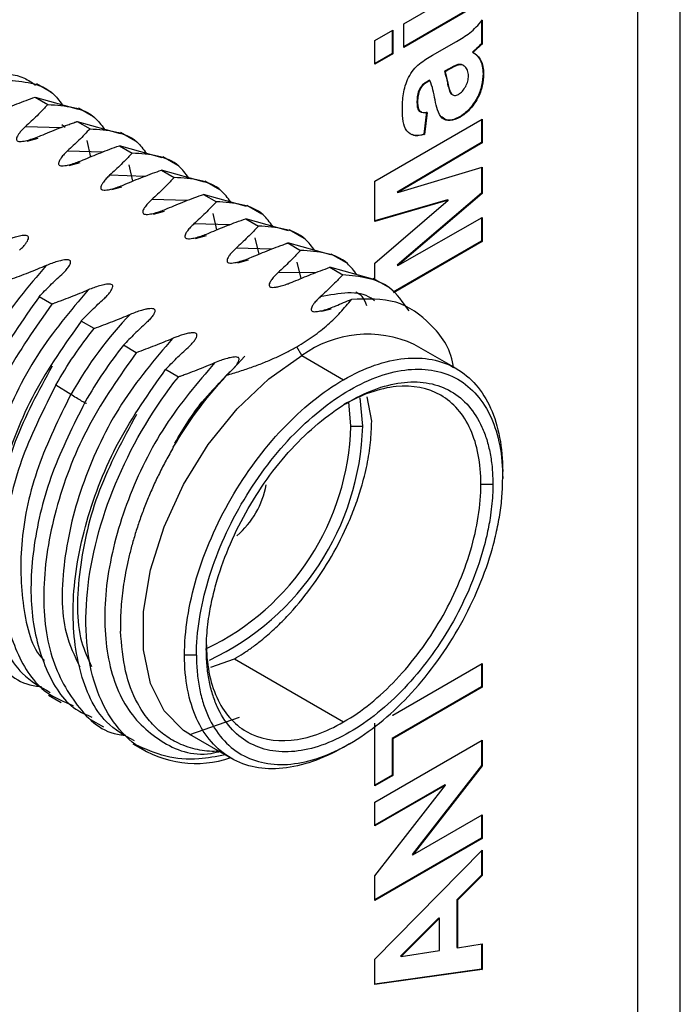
# Model space of a CAD drawing. Header units: millimetres. Extents: x 0 to 420, y 0 to 297.
# Tile 80 of 87: x 390.21 to 394.12, y 226.15 to 231.98. Entities that reach past the tile are written whole.
import ezdxf

# ---------------------------------------------------------------- set-up
doc = ezdxf.new("R2010")
doc.units = ezdxf.units.MM
doc.linetypes.add('SLD-Solido', pattern=[0])

msp = doc.modelspace()

# ---------------------------------------------------------------- linework, layer by layer
at = {"color": 7, "linetype": 'SLD-Solido', "lineweight": 25}
for p, q in [((394.1191, 203.4524), (394.1191, 244.9653)), ((393.8668, 203.5159), (393.8668, 243.8122)), ((392.4815, 231.958), (392.946, 232.2262)), ((392.9424, 232.0871), (392.4815, 231.821)), ((392.946, 232.085), (392.4815, 231.8169)), ((392.9424, 231.9809), (392.9424, 231.8398)), ((392.946, 231.9789), (392.946, 231.8377)), ((392.3104, 231.8592), (392.4163, 231.9204)), ((392.4128, 231.9184), (392.4128, 231.7813)), ((392.4163, 231.9204), (392.4163, 231.7792)), ((392.4815, 231.8169), (392.4815, 231.958)), ((392.3104, 231.7181), (392.3104, 231.8592)), ((392.6513, 231.7712), (392.7941, 231.8535)), ((392.8881, 231.79), (392.8916, 231.788)), ((392.9035, 231.8039), (392.907, 231.8019)), ((392.9424, 231.8398), (392.946, 231.8377)), ((392.4128, 231.7813), (392.3104, 231.7222)), ((392.4163, 231.7792), (392.3104, 231.7181)), ((392.4128, 231.7813), (392.4163, 231.7792)), ((392.7455, 231.6884), (392.7224, 231.6751)), ((392.7224, 231.6751), (392.726, 231.6731)), ((392.749, 231.6864), (392.726, 231.6731)), ((392.7455, 231.6884), (392.749, 231.6864)), ((392.802, 231.7159), (392.8055, 231.7139)), ((392.8403, 231.7064), (392.8439, 231.7044)), ((392.6328, 231.6234), (392.6212, 231.6167)), ((392.6212, 231.6167), (392.6247, 231.6146)), ((392.6363, 231.6213), (392.6247, 231.6146)), ((392.6328, 231.6234), (392.6363, 231.6213)), ((392.9506, 231.6624), (392.9541, 231.6604)), ((390.3943, 231.5507), (390.3054, 231.6021)), ((390.2979, 231.5235), (390.3739, 231.4796)), ((390.2979, 231.5235), (390.5521, 231.4523)), ((392.7604, 231.5441), (392.7668, 231.5412)), ((392.7604, 231.5441), (392.7639, 231.5421)), ((390.6438, 231.4067), (390.5548, 231.4581)), ((392.5594, 231.4902), (392.563, 231.4881)), ((390.5474, 231.3795), (390.6233, 231.3356)), ((390.5474, 231.3795), (390.8015, 231.3083)), ((392.3104, 231.0259), (392.946, 231.3928)), ((392.6165, 231.4352), (392.6002, 231.3034)), ((392.62, 231.4331), (392.6037, 231.3014)), ((392.8114, 231.4065), (392.815, 231.4045)), ((392.9424, 231.3908), (392.9424, 231.2537)), ((392.946, 231.3928), (392.946, 231.2517)), ((390.2405, 231.3483), (390.4526, 231.3424)), ((390.4568, 231.3604), (390.4763, 231.3458)), ((390.2508, 231.262), (390.3152, 231.2794)), ((390.6036, 231.266), (390.6262, 231.1686)), ((390.8932, 231.2627), (390.8043, 231.3141)), ((392.6002, 231.3034), (392.6037, 231.3014)), ((390.4899, 231.2043), (390.702, 231.1983)), ((390.7968, 231.2355), (390.8728, 231.1916)), ((391.051, 231.1643), (390.7968, 231.2355)), ((392.9424, 231.2537), (392.442, 230.9601)), ((392.946, 231.2517), (392.4456, 230.9581)), ((392.9424, 231.2537), (392.946, 231.2517)), ((391.1427, 231.1187), (391.0537, 231.1701)), ((390.5002, 231.118), (390.5646, 231.1354)), ((390.853, 231.122), (390.8756, 231.0246)), ((391.0463, 231.0915), (391.1222, 231.0476)), ((391.3004, 231.0203), (391.0463, 231.0915)), ((392.4456, 230.9581), (392.946, 231.1092)), ((392.9424, 231.1081), (392.9424, 230.9539)), ((392.946, 231.1092), (392.946, 230.9519)), ((390.9476, 231.0528), (390.7394, 231.0603)), ((390.7518, 230.976), (390.8122, 230.9919)), ((391.3921, 230.9747), (391.3032, 231.026)), ((392.3104, 230.7871), (392.3104, 231.0259)), ((391.2009, 230.9103), (390.9888, 230.9163)), ((391.2957, 230.9475), (391.3717, 230.9036)), ((391.5499, 230.8763), (391.2957, 230.9475)), ((392.7404, 230.9159), (392.3104, 230.7902)), ((392.7439, 230.9139), (392.3104, 230.7871)), ((392.3104, 230.5401), (392.7439, 230.9139)), ((392.442, 230.9601), (392.4456, 230.9581)), ((392.9424, 230.9539), (392.442, 230.5272)), ((392.946, 230.9519), (392.4456, 230.5252)), ((392.7404, 230.9159), (392.7439, 230.9139)), ((392.9424, 230.9539), (392.946, 230.9519)), ((391.6416, 230.8307), (391.5526, 230.882)), ((390.9991, 230.83), (391.0635, 230.8474)), ((391.3745, 230.7366), (391.3519, 230.834)), ((391.5452, 230.8034), (391.6211, 230.7596)), ((391.7994, 230.7323), (391.5452, 230.8034)), ((392.4456, 230.5252), (392.946, 230.8094)), ((392.9424, 230.8074), (392.9424, 230.6703)), ((392.946, 230.8094), (392.946, 230.6682)), ((391.4503, 230.7663), (391.2383, 230.7722)), ((391.891, 230.6867), (391.8021, 230.738)), ((391.2485, 230.686), (391.3129, 230.7034)), ((391.624, 230.5926), (391.6014, 230.69)), ((391.6999, 230.6223), (391.4878, 230.6283)), ((391.7946, 230.6594), (391.8706, 230.6156)), ((392.0488, 230.5883), (391.7946, 230.6594)), ((392.9424, 230.6703), (392.4188, 230.368)), ((392.946, 230.6682), (392.4211, 230.3652)), ((392.9424, 230.6703), (392.946, 230.6682)), ((392.1417, 230.542), (392.0515, 230.594)), ((391.498, 230.542), (391.5625, 230.5594)), ((391.8734, 230.4486), (391.8508, 230.546)), ((392.0441, 230.5154), (392.12, 230.4716)), ((392.2983, 230.4443), (392.0441, 230.5154)), ((392.3104, 230.4446), (392.3104, 230.5401)), ((392.442, 230.5272), (392.4456, 230.5252)), ((391.9598, 230.4824), (391.7372, 230.4842)), ((392.3912, 230.398), (392.301, 230.45)), ((390.398, 230.2975), (390.322, 230.3414)), ((391.9966, 230.2548), (392.0513, 230.2704)), ((390.6474, 230.1535), (390.5715, 230.1974)), ((390.8969, 230.0095), (390.8209, 230.0534)), ((391.8776, 229.9927), (391.8476, 230.0448)), ((392.7913, 229.9158), (392.5438, 230.0587)), ((391.4723, 229.9162), (391.5395, 229.9882)), ((391.8776, 229.9927), (392.1251, 229.8499)), ((391.1463, 229.8655), (391.0704, 229.9093)), ((390.5095, 229.7622), (390.4208, 229.8181)), ((392.2913, 229.6048), (392.2637, 229.749)), ((392.1675, 229.5741), (392.1556, 229.7185)), ((392.2383, 229.5741), (392.2227, 229.7417)), ((392.1675, 229.5741), (392.2383, 229.5741)), ((393.0673, 229.2649), (393.0673, 229.3057)), ((392.9383, 229.2312), (393.009, 229.2312)), ((391.2536, 228.2179), (391.1829, 228.2179)), ((391.3395, 228.1481), (391.4781, 228.1963)), ((391.4781, 228.1963), (392.1251, 227.8228)), ((392.4163, 227.8638), (392.946, 228.1696)), ((392.9424, 228.1676), (392.9424, 228.0305)), ((392.946, 228.1696), (392.946, 228.0285)), ((392.9424, 228.0305), (392.4128, 227.7247)), ((392.946, 228.0285), (392.4163, 227.7227)), ((392.9424, 228.0305), (392.946, 228.0285)), ((390.3769, 227.9813), (390.4529, 227.9374)), ((390.6264, 227.8373), (390.7023, 227.7934)), ((391.2138, 227.7493), (391.5085, 227.8522)), ((392.4128, 227.8659), (392.4163, 227.8638)), ((392.3104, 227.4451), (392.3104, 227.8151)), ((391.2114, 227.7507), (391.4589, 227.6078)), ((392.3104, 227.3484), (392.946, 227.7153)), ((392.4128, 227.7247), (392.4128, 227.5083)), ((392.4128, 227.7247), (392.4163, 227.7227)), ((392.4163, 227.7227), (392.4163, 227.5062)), ((392.9424, 227.7133), (392.9424, 227.5653)), ((392.946, 227.7153), (392.946, 227.5633)), ((390.8759, 227.6933), (390.9489, 227.6511)), ((392.1253, 227.6739), (392.1606, 227.6943)), ((392.9424, 227.5653), (392.5312, 227.0376)), ((392.946, 227.5633), (392.5347, 227.0356)), ((392.9424, 227.5653), (392.946, 227.5633)), ((392.4128, 227.5083), (392.3104, 227.4492)), ((392.4163, 227.5062), (392.3104, 227.4451)), ((392.4128, 227.5083), (392.4163, 227.5062)), ((392.7247, 227.4505), (392.3104, 227.2113)), ((392.7282, 227.4484), (392.3104, 227.2072)), ((392.3104, 226.9124), (392.7282, 227.4484)), ((392.7247, 227.4505), (392.7282, 227.4484)), ((392.3104, 227.2072), (392.3104, 227.3484)), ((392.5347, 227.0356), (392.946, 227.273)), ((392.9424, 227.271), (392.9424, 227.1339)), ((392.946, 227.273), (392.946, 227.1319)), ((392.9424, 227.1339), (392.3104, 226.769)), ((392.946, 227.1319), (392.3104, 226.7649)), ((392.9424, 227.1339), (392.946, 227.1319)), ((392.3104, 226.4176), (392.946, 227.0634)), ((392.946, 227.0634), (392.946, 226.9137)), ((392.5312, 227.0376), (392.5347, 227.0356)), ((392.9424, 227.0598), (392.9424, 226.9157)), ((392.3104, 226.7649), (392.3104, 226.9124)), ((392.9424, 226.9157), (392.7958, 226.7691)), ((392.946, 226.9137), (392.7993, 226.7671)), ((392.9424, 226.9157), (392.946, 226.9137)), ((392.7958, 226.7691), (392.7958, 226.4874)), ((392.7958, 226.7691), (392.7993, 226.7671)), ((392.7993, 226.7671), (392.7993, 226.4854)), ((392.6898, 226.6631), (392.4616, 226.435)), ((392.6934, 226.6611), (392.4652, 226.4329)), ((392.6898, 226.6631), (392.6934, 226.6611)), ((392.6934, 226.4685), (392.6934, 226.6611)), ((392.7958, 226.4874), (392.7993, 226.4854)), ((392.7993, 226.4854), (392.946, 226.5082)), ((392.9424, 226.5076), (392.9424, 226.3596)), ((392.946, 226.5082), (392.946, 226.3576)), ((392.4616, 226.435), (392.4652, 226.4329)), ((392.4652, 226.4329), (392.6934, 226.4685)), ((392.3104, 226.2681), (392.3104, 226.4176)), ((392.9424, 226.3596), (392.3104, 226.2706)), ((392.946, 226.3576), (392.3104, 226.2681)), ((392.9424, 226.3596), (392.946, 226.3576))]:
    msp.add_line(p, q, dxfattribs=at)
at = {"color": 7, "linetype": 'SLD-Solido', "lineweight": 25, "flags": 128}
msp.add_lwpolyline([(391.2114, 227.7507), (391.1774, 227.7724), (391.0616, 227.8896), (390.9815, 228.0512), (390.9406, 228.25), (390.9406, 228.4775), (390.9815, 228.7236), (391.0616, 228.9776), (391.1774, 229.2285), (391.3238, 229.4652), (391.4944, 229.6774), (391.6817, 229.8559), (391.8776, 229.9927)], dxfattribs=at)
at = {"color": 7, "linetype": 'SLD-Solido', "lineweight": 25}
for centre, radius, start, end in [((392.2671, 229.4563), 0.6629, 65.32762, 125.98283), ((390.6654, 229.6133), 1.5027, 295.53806, 358.50552), ((390.655, 229.6218), 1.584, 295.23245, 358.27653), ((391.1513, 229.324), 0.5247, 310.65311, 349.40429), ((391.2504, 228.2068), 0.6298, 235.59166, 289.09107)]:
    msp.add_arc(centre, radius, start, end, dxfattribs=at)
for points, knots in [([(392.7941, 231.8535), (392.8204, 231.869), (392.8468, 231.8843), (392.8986, 231.9242), (392.9229, 231.951), (392.946, 231.9789)], [0, 0, 0, 0, 0.5, 0.5, 1, 1, 1, 1]), ([(392.8881, 231.79), (392.9065, 231.7786), (392.923, 231.7636), (392.9396, 231.7314), (392.9438, 231.7192), (392.9493, 231.6923), (392.9502, 231.6775), (392.9506, 231.6624)], [0, 0, 0, 0, 0.5, 0.5, 0.75, 0.75, 1, 1, 1, 1]), ([(392.8916, 231.788), (392.91, 231.7765), (392.9266, 231.7616), (392.9431, 231.7293), (392.9473, 231.7171), (392.9528, 231.6903), (392.9537, 231.6755), (392.9541, 231.6604)], [0, 0, 0, 0, 0.5, 0.5, 0.75, 0.75, 1, 1, 1, 1]), ([(392.4733, 231.4505), (392.4735, 231.4801), (392.4747, 231.5104), (392.4841, 231.5739), (392.4942, 231.6078), (392.518, 231.6563), (392.5276, 231.672), (392.5498, 231.6995), (392.5624, 231.7106), (392.6001, 231.7407), (392.6258, 231.7562), (392.6513, 231.7712)], [0, 0, 0, 0, 0.25, 0.25, 0.5, 0.5, 0.625, 0.625, 0.75, 0.75, 1, 1, 1, 1]), ([(392.7224, 231.6751), (392.7292, 231.6536), (392.7345, 231.6308), (392.7419, 231.5961), (392.7444, 231.5846), (392.7507, 231.5627), (392.7541, 231.5517), (392.7604, 231.5441)], [0, 0, 0, 0, 0.5, 0.5, 0.75, 0.75, 1, 1, 1, 1]), ([(392.726, 231.6731), (392.7327, 231.6516), (392.7381, 231.6288), (392.7455, 231.5941), (392.7479, 231.5825), (392.7543, 231.5606), (392.7577, 231.5497), (392.7639, 231.5421)], [0, 0, 0, 0, 0.5, 0.5, 0.75, 0.75, 1, 1, 1, 1]), ([(392.8403, 231.7064), (392.8353, 231.7107), (392.8299, 231.7144), (392.8169, 231.7177), (392.8096, 231.7173), (392.802, 231.7159)], [0, 0, 0, 0, 0.5, 0.5, 1, 1, 1, 1]), ([(392.8439, 231.7044), (392.8388, 231.7087), (392.8334, 231.7124), (392.8204, 231.7157), (392.8131, 231.7153), (392.8055, 231.7139)], [0, 0, 0, 0, 0.5, 0.5, 1, 1, 1, 1]), ([(392.8645, 231.6479), (392.864, 231.6599), (392.8625, 231.6713), (392.8553, 231.6903), (392.8499, 231.6977), (392.8439, 231.7044)], [0, 0, 0, 0, 0.5, 0.5, 1, 1, 1, 1]), ([(390.0485, 231.6675), (390.1142, 231.6641), (390.2082, 231.6592), (390.2795, 231.6096), (390.301, 231.5946)], [0, 0, 0, 0, 0.698379, 1, 1, 1, 1]), ([(390.1244, 231.6236), (390.2278, 231.6165), (390.3625, 231.6071), (390.4403, 231.5028), (390.4584, 231.4785)], [0, 0, 0, 0, 0.767528, 1, 1, 1, 1]), ([(392.6212, 231.6167), (392.6115, 231.6107), (392.6016, 231.6043), (392.5832, 231.5862), (392.5749, 231.5743), (392.5649, 231.5493), (392.5627, 231.5368), (392.5599, 231.5129), (392.5596, 231.5015), (392.5594, 231.4902)], [0, 0, 0, 0, 0.25, 0.25, 0.5, 0.5, 0.75, 0.75, 1, 1, 1, 1]), ([(392.6247, 231.6146), (392.615, 231.6087), (392.6051, 231.6023), (392.5868, 231.5841), (392.5785, 231.5723), (392.5685, 231.5472), (392.5663, 231.5347), (392.5634, 231.5109), (392.5631, 231.4994), (392.563, 231.4881)], [0, 0, 0, 0, 0.25, 0.25, 0.5, 0.5, 0.75, 0.75, 1, 1, 1, 1]), ([(392.8046, 231.5397), (392.8128, 231.5449), (392.821, 231.5509), (392.8358, 231.5672), (392.8424, 231.5768), (392.8535, 231.5969), (392.8578, 231.6075), (392.8633, 231.6284), (392.8641, 231.6383), (392.8645, 231.6479)], [0, 0, 0, 0, 0.25, 0.25, 0.5, 0.5, 0.75, 0.75, 1, 1, 1, 1]), ([(392.9506, 231.6624), (392.9501, 231.6399), (392.9483, 231.6164), (392.9369, 231.5671), (392.9276, 231.5416), (392.9018, 231.4934), (392.8858, 231.4707), (392.8502, 231.4327), (392.8308, 231.4182), (392.8114, 231.4065)], [0, 0, 0, 0, 0.25, 0.25, 0.5, 0.5, 0.75, 0.75, 1, 1, 1, 1]), ([(392.9541, 231.6604), (392.9537, 231.6378), (392.9518, 231.6143), (392.9404, 231.5651), (392.9311, 231.5396), (392.9053, 231.4914), (392.8894, 231.4687), (392.8537, 231.4307), (392.8343, 231.4162), (392.815, 231.4045)], [0, 0, 0, 0, 0.25, 0.25, 0.5, 0.5, 0.75, 0.75, 1, 1, 1, 1]), ([(390.0829, 231.4393), (390.1003, 231.4466), (390.1352, 231.4614), (390.1894, 231.4831), (390.2436, 231.5037), (390.2803, 231.5171), (390.2979, 231.5235)], [0, 0, 0, 0, 0.248692, 0.50009, 0.760599, 1, 1, 1, 1]), ([(392.815, 231.4045), (392.7947, 231.3935), (392.7743, 231.3853), (392.7373, 231.3831), (392.7206, 231.3881), (392.696, 231.4111), (392.6883, 231.4288), (392.6755, 231.4659), (392.6712, 231.4862), (392.6669, 231.5066)], [0, 0, 0, 0, 0.25, 0.25, 0.5, 0.5, 0.75, 0.75, 1, 1, 1, 1]), ([(392.7639, 231.5421), (392.7689, 231.5376), (392.7744, 231.5338), (392.7885, 231.5326), (392.7966, 231.5356), (392.8046, 231.5397)], [0, 0, 0, 0, 0.5, 0.5, 1, 1, 1, 1]), ([(390.3739, 231.4796), (390.3732, 231.4789), (390.3719, 231.4775), (390.3693, 231.4747), (390.3647, 231.4698), (390.3554, 231.4601), (390.3367, 231.4407), (390.2986, 231.4021), (390.2637, 231.3698), (390.2405, 231.3483)], [0, 0, 0, 0, 0.015569, 0.031195, 0.062446, 0.12495, 0.249958, 0.499972, 1, 1, 1, 1]), ([(390.3739, 231.4796), (390.4772, 231.4725), (390.6119, 231.4631), (390.6897, 231.3588), (390.7078, 231.3345)], [0, 0, 0, 0, 0.767531, 1, 1, 1, 1]), ([(392.6037, 231.3014), (392.5832, 231.2965), (392.563, 231.2937), (392.527, 231.2996), (392.5113, 231.3082), (392.4889, 231.3374), (392.4825, 231.3578), (392.4746, 231.4017), (392.4736, 231.4259), (392.4733, 231.4505)], [0, 0, 0, 0, 0.25, 0.25, 0.5, 0.5, 0.75, 0.75, 1, 1, 1, 1]), ([(392.5594, 231.4902), (392.56, 231.4795), (392.5612, 231.4583), (392.5708, 231.4373), (392.5825, 231.4374), (392.5854, 231.4375)], [0, 0, 0, 0, 0.430284, 0.85762, 1, 1, 1, 1]), ([(392.563, 231.4881), (392.5634, 231.4684), (392.5659, 231.4488), (392.5871, 231.4295), (392.6037, 231.4306), (392.62, 231.4331)], [0, 0, 0, 0, 0.5, 0.5, 1, 1, 1, 1]), ([(390.3324, 231.2953), (390.3497, 231.3026), (390.3846, 231.3174), (390.4381, 231.3387), (390.4833, 231.356), (390.5153, 231.3678), (390.5313, 231.3736), (390.5393, 231.3765), (390.5439, 231.3782), (390.5462, 231.379), (390.5474, 231.3794)], [0, 0, 0, 0, 0.248555, 0.50004, 0.750047, 0.875052, 0.937554, 0.968804, 0.98443, 1, 1, 1, 1]), ([(392.8114, 231.4065), (392.788, 231.3956), (392.7451, 231.3756), (392.7173, 231.3971), (392.7046, 231.4069)], [0, 0, 0, 0, 0.545498, 1, 1, 1, 1]), ([(390.2405, 231.3483), (390.2326, 231.3408), (390.219, 231.3278), (390.2035, 231.3093), (390.1935, 231.2943), (390.188, 231.2818), (390.1867, 231.2721), (390.1904, 231.2643), (390.2017, 231.2604), (390.2166, 231.2605), (390.2326, 231.2629), (390.2495, 231.2666), (390.27, 231.2722), (390.2985, 231.2814), (390.32, 231.2902), (390.3324, 231.2953)], [0, 0, 0, 0, 0.143981, 0.250247, 0.340114, 0.407836, 0.461917, 0.500089, 0.533476, 0.577763, 0.639194, 0.689424, 0.749762, 0.855549, 1, 1, 1, 1]), ([(390.6233, 231.3356), (390.6019, 231.3131), (390.5595, 231.2685), (390.5129, 231.2255), (390.4899, 231.2043)], [0, 0, 0, 0, 0.506713, 1, 1, 1, 1]), ([(390.6233, 231.3356), (390.7267, 231.3285), (390.8614, 231.3191), (390.9392, 231.2148), (390.9573, 231.1905)], [0, 0, 0, 0, 0.767531, 1, 1, 1, 1]), ([(392.6002, 231.3034), (392.5756, 231.2961), (392.549, 231.2883), (392.5326, 231.3019), (392.5314, 231.3029)], [0, 0, 0, 0, 0.926672, 1, 1, 1, 1]), ([(390.4899, 231.2043), (390.4831, 231.1978), (390.4693, 231.1849), (390.4537, 231.1663), (390.443, 231.1502), (390.4374, 231.1377), (390.4361, 231.128), (390.4399, 231.1203), (390.4512, 231.1164), (390.4661, 231.1165), (390.482, 231.1188), (390.4989, 231.1225), (390.5213, 231.1286), (390.5497, 231.138), (390.5711, 231.1468), (390.5818, 231.1512)], [0, 0, 0, 0, 0.125176, 0.250297, 0.340278, 0.408161, 0.462248, 0.500116, 0.533744, 0.578018, 0.639087, 0.689278, 0.749706, 0.874815, 1, 1, 1, 1]), ([(390.5818, 231.1512), (390.6164, 231.1657), (390.6865, 231.1951), (390.7598, 231.2219), (390.7968, 231.2355)], [0, 0, 0, 0, 0.493659, 1, 1, 1, 1]), ([(390.8728, 231.1916), (390.8721, 231.1909), (390.8708, 231.1895), (390.8682, 231.1867), (390.8636, 231.1818), (390.8544, 231.1721), (390.8357, 231.1527), (390.7975, 231.1141), (390.7627, 231.0818), (390.7394, 231.0603)], [0, 0, 0, 0, 0.015581, 0.031204, 0.062451, 0.124944, 0.249934, 0.499928, 1, 1, 1, 1]), ([(391.2067, 231.0465), (391.1886, 231.0708), (391.1108, 231.1751), (390.9761, 231.1845), (390.8728, 231.1916)], [0, 0, 0, 0, 0.2324721, 1, 1, 1, 1]), ([(390.8313, 231.0073), (390.8486, 231.0146), (390.8835, 231.0294), (390.9378, 231.0511), (390.9919, 231.0716), (391.0287, 231.085), (391.0463, 231.0914)], [0, 0, 0, 0, 0.248719, 0.500084, 0.760551, 1, 1, 1, 1]), ([(390.7394, 231.0603), (390.7325, 231.0538), (390.7188, 231.0409), (390.7031, 231.0223), (390.6924, 231.0062), (390.6869, 230.9937), (390.6856, 230.984), (390.6894, 230.9763), (390.7007, 230.9724), (390.7156, 230.9725), (390.7315, 230.9748), (390.7484, 230.9785), (390.7708, 230.9846), (390.7991, 230.9941), (390.8206, 231.0029), (390.8313, 231.0073)], [0, 0, 0, 0, 0.12517, 0.25029, 0.340275, 0.408162, 0.46225, 0.500117, 0.533742, 0.578016, 0.639088, 0.689282, 0.749714, 0.874823, 1, 1, 1, 1]), ([(391.1222, 231.0476), (391.1216, 231.0469), (391.1202, 231.0455), (391.1176, 231.0427), (391.113, 231.0378), (391.1038, 231.0281), (391.0851, 231.0087), (391.047, 230.9701), (391.0121, 230.9378), (390.9888, 230.9163)], [0, 0, 0, 0, 0.015581, 0.031206, 0.062456, 0.124959, 0.249966, 0.499982, 1, 1, 1, 1]), ([(391.4562, 230.9025), (391.4381, 230.9268), (391.3603, 231.0311), (391.2256, 231.0405), (391.1222, 231.0476)], [0, 0, 0, 0, 0.232467, 1, 1, 1, 1]), ([(390.9888, 230.9163), (390.982, 230.9098), (390.9683, 230.8969), (390.9526, 230.8783), (390.9419, 230.8623), (390.9363, 230.8498), (390.935, 230.8401), (390.9388, 230.8323), (390.9501, 230.8284), (390.9651, 230.8285), (390.981, 230.8308), (390.9978, 230.8346), (391.0202, 230.8407), (391.0486, 230.8501), (391.07, 230.8588), (391.0807, 230.8632)], [0, 0, 0, 0, 0.125177, 0.25029, 0.340271, 0.408157, 0.462247, 0.500117, 0.533747, 0.578023, 0.639095, 0.689287, 0.749715, 0.874817, 1, 1, 1, 1]), ([(391.0807, 230.8632), (391.0981, 230.8706), (391.133, 230.8854), (391.1872, 230.907), (391.2414, 230.9276), (391.2781, 230.941), (391.2957, 230.9474)], [0, 0, 0, 0, 0.248534, 0.500027, 0.760524, 1, 1, 1, 1]), ([(391.3717, 230.9036), (391.3502, 230.8811), (391.3078, 230.8366), (391.2613, 230.7935), (391.2383, 230.7723)], [0, 0, 0, 0, 0.506695, 1, 1, 1, 1]), ([(391.7056, 230.7585), (391.6875, 230.7828), (391.6097, 230.8871), (391.475, 230.8965), (391.3717, 230.9036)], [0, 0, 0, 0, 0.2324707, 1, 1, 1, 1]), ([(391.3302, 230.7192), (391.3648, 230.7337), (391.4349, 230.7631), (391.5081, 230.7899), (391.5452, 230.8034)], [0, 0, 0, 0, 0.493681, 1, 1, 1, 1]), ([(391.2383, 230.7722), (391.2314, 230.7658), (391.2177, 230.7528), (391.202, 230.7342), (391.1913, 230.7182), (391.1858, 230.7057), (391.1845, 230.696), (391.1883, 230.6882), (391.1996, 230.6844), (391.2145, 230.6845), (391.2304, 230.6868), (391.2473, 230.6905), (391.2697, 230.6966), (391.298, 230.706), (391.3194, 230.7148), (391.3301, 230.7192)], [0, 0, 0, 0, 0.125173, 0.250295, 0.340278, 0.408162, 0.462249, 0.500116, 0.533743, 0.578016, 0.639085, 0.689278, 0.749707, 0.874818, 1, 1, 1, 1]), ([(391.6211, 230.7595), (391.6205, 230.7589), (391.6191, 230.7575), (391.6165, 230.7547), (391.6119, 230.7498), (391.6027, 230.7401), (391.584, 230.7207), (391.5459, 230.6821), (391.511, 230.6498), (391.4878, 230.6283)], [0, 0, 0, 0, 0.015569, 0.031194, 0.062444, 0.124945, 0.249946, 0.49995, 1, 1, 1, 1]), ([(391.9551, 230.6145), (391.937, 230.6388), (391.8592, 230.7431), (391.7245, 230.7524), (391.6211, 230.7596)], [0, 0, 0, 0, 0.2324707, 1, 1, 1, 1]), ([(390.2059, 230.6167), (390.2138, 230.6241), (390.2274, 230.637), (390.2462, 230.6599), (390.2584, 230.6788), (390.2605, 230.6989), (390.2447, 230.7044), (390.2297, 230.7043), (390.2138, 230.7021), (390.197, 230.6984), (390.1764, 230.6928), (390.1479, 230.6835), (390.1265, 230.6747), (390.1141, 230.6697)], [0, 0, 0, 0, 0.143803, 0.250802, 0.413193, 0.499079, 0.532845, 0.577227, 0.638352, 0.688647, 0.749205, 0.855513, 1, 1, 1, 1]), ([(391.4878, 230.6283), (391.4799, 230.6208), (391.4663, 230.6078), (391.4508, 230.5893), (391.4408, 230.5742), (391.4352, 230.5617), (391.4339, 230.552), (391.4377, 230.5443), (391.449, 230.5404), (391.464, 230.5405), (391.4799, 230.5428), (391.4967, 230.5465), (391.5173, 230.5522), (391.5458, 230.5614), (391.5673, 230.5702), (391.5796, 230.5753)], [0, 0, 0, 0, 0.143352, 0.250283, 0.340267, 0.408159, 0.462247, 0.500118, 0.533743, 0.578019, 0.639096, 0.689283, 0.749724, 0.855902, 1, 1, 1, 1]), ([(391.5796, 230.5753), (391.597, 230.5826), (391.6319, 230.5974), (391.6854, 230.6187), (391.7306, 230.636), (391.7625, 230.6478), (391.7786, 230.6536), (391.7866, 230.6565), (391.7909, 230.6581), (391.7931, 230.6588), (391.7943, 230.6593), (391.7945, 230.6594), (391.7946, 230.6594)], [0, 0, 0, 0, 0.248572, 0.500062, 0.750058, 0.875055, 0.937554, 0.968803, 0.984428, 0.996052, 0.999003, 1, 1, 1, 1]), ([(391.8706, 230.6156), (391.8706, 230.6156), (391.8705, 230.6155), (391.8704, 230.6153), (391.8697, 230.6147), (391.8684, 230.6133), (391.866, 230.6107), (391.8614, 230.6058), (391.8522, 230.5961), (391.8335, 230.5767), (391.7954, 230.5381), (391.7605, 230.5058), (391.7372, 230.4842)], [0, 0, 0, 0, 0.000253, 0.001008, 0.003947, 0.015589, 0.031208, 0.062447, 0.124928, 0.249904, 0.499893, 1, 1, 1, 1]), ([(392.2045, 230.4705), (392.1864, 230.4948), (392.1086, 230.5991), (391.9739, 230.6084), (391.8706, 230.6156)], [0, 0, 0, 0, 0.232476, 1, 1, 1, 1]), ([(390.3636, 230.5257), (390.258, 230.4017), (390.047, 230.1538), (389.8206, 229.6798), (389.7063, 229.2062), (389.7009, 228.8139), (389.7833, 228.6454), (389.8145, 228.5814)], [0, 0, 0, 0, 0.216807, 0.433614, 0.650421, 0.867228, 1, 1, 1, 1]), ([(390.3635, 230.5257), (390.3289, 230.5112), (390.2588, 230.4818), (390.1856, 230.4551), (390.1485, 230.4415)], [0, 0, 0, 0, 0.493629, 1, 1, 1, 1]), ([(390.4554, 230.4726), (390.4623, 230.4791), (390.476, 230.492), (390.495, 230.5148), (390.5079, 230.5348), (390.51, 230.5549), (390.4941, 230.5604), (390.4792, 230.5603), (390.4633, 230.5581), (390.4464, 230.5544), (390.424, 230.5483), (390.3957, 230.5389), (390.3743, 230.5301), (390.3636, 230.5257)], [0, 0, 0, 0, 0.125433, 0.250813, 0.413197, 0.499078, 0.532846, 0.577226, 0.638344, 0.688644, 0.74919, 0.874558, 1, 1, 1, 1]), ([(391.8291, 230.4312), (391.8637, 230.4457), (391.9338, 230.4751), (392.007, 230.5019), (392.0441, 230.5154)], [0, 0, 0, 0, 0.493822, 1, 1, 1, 1]), ([(390.322, 230.3414), (390.3435, 230.3639), (390.3859, 230.4083), (390.4324, 230.4514), (390.4554, 230.4726)], [0, 0, 0, 0, 0.506746, 1, 1, 1, 1]), ([(391.7372, 230.4842), (391.7303, 230.4777), (391.7166, 230.4648), (391.6997, 230.4447), (391.6879, 230.4261), (391.683, 230.4114), (391.6859, 230.4004), (391.6996, 230.3961), (391.7162, 230.3967), (391.7379, 230.4002), (391.7592, 230.4059), (391.7794, 230.4122), (391.7989, 230.419), (391.8158, 230.4256), (391.8263, 230.43), (391.8291, 230.4312)], [0, 0, 0, 0, 0.125353, 0.25067, 0.368077, 0.449344, 0.500144, 0.535713, 0.585381, 0.65573, 0.749286, 0.808176, 0.874626, 0.966791, 1, 1, 1, 1]), ([(392.12, 230.4714), (392.1187, 230.4701), (392.116, 230.4673), (392.1108, 230.4617), (392.1016, 230.452), (392.0829, 230.4326), (392.0447, 230.394), (392.0099, 230.3617), (391.9866, 230.3402)], [0, 0, 0, 0, 0.031056, 0.06232, 0.124845, 0.249889, 0.49995, 1, 1, 1, 1]), ([(392.5131, 230.2567), (392.4777, 230.3082), (392.3847, 230.4434), (392.2212, 230.4608), (392.12, 230.4716)], [0, 0, 0, 0, 0.380916, 1, 1, 1, 1]), ([(390.7049, 230.3287), (390.7117, 230.3351), (390.7254, 230.348), (390.7445, 230.3709), (390.7573, 230.3909), (390.7594, 230.411), (390.7436, 230.4165), (390.7286, 230.4164), (390.7127, 230.4141), (390.6959, 230.4104), (390.6735, 230.4043), (390.6451, 230.3949), (390.6237, 230.3861), (390.613, 230.3817)], [0, 0, 0, 0, 0.1254332, 0.2508048, 0.4131917, 0.4990792, 0.5328494, 0.577233, 0.6383552, 0.6886562, 0.7492014, 0.8745607, 1, 1, 1, 1]), ([(390.322, 230.3414), (390.224, 230.2028), (390.028, 229.9258), (389.8383, 229.4398), (389.7552, 228.9649), (389.7986, 228.5515), (389.9295, 228.2583), (390.0793, 228.1747), (390.1378, 228.1421)], [0, 0, 0, 0, 0.177294, 0.354588, 0.531882, 0.709176, 0.88647, 1, 1, 1, 1]), ([(390.613, 230.3817), (390.5075, 230.2577), (390.2965, 230.0098), (390.07, 229.5358), (389.9558, 229.0622), (389.9503, 228.6698), (390.0327, 228.5013), (390.064, 228.4372)], [0, 0, 0, 0, 0.21679, 0.4335803, 0.6503709, 0.8671619, 1, 1, 1, 1]), ([(390.613, 230.3817), (390.5956, 230.3743), (390.5607, 230.3595), (390.5073, 230.3382), (390.462, 230.3209), (390.4301, 230.3091), (390.4141, 230.3033), (390.406, 230.3004), (390.4017, 230.2988), (390.3995, 230.2981), (390.3984, 230.2976), (390.3981, 230.2975), (390.398, 230.2975), (390.398, 230.2975)], [0, 0, 0, 0, 0.248541, 0.500027, 0.750034, 0.875038, 0.937539, 0.968789, 0.984413, 0.996045, 0.998995, 0.999755, 1, 1, 1, 1]), ([(390.5715, 230.1973), (390.5721, 230.198), (390.5735, 230.1994), (390.5761, 230.2022), (390.5807, 230.2071), (390.5899, 230.2168), (390.6086, 230.2362), (390.6467, 230.2748), (390.6816, 230.3071), (390.7049, 230.3287)], [0, 0, 0, 0, 0.015575, 0.031201, 0.062452, 0.124955, 0.249963, 0.49998, 1, 1, 1, 1]), ([(391.9866, 230.3401), (391.9797, 230.3337), (391.966, 230.3208), (391.9504, 230.3022), (391.9397, 230.2862), (391.9341, 230.2737), (391.9328, 230.264), (391.9366, 230.2562), (391.9479, 230.2524), (391.9628, 230.2525), (391.9787, 230.2548), (391.9956, 230.2585), (392.018, 230.2645), (392.0464, 230.2739), (392.0678, 230.2827), (392.0785, 230.2871)], [0, 0, 0, 0, 0.1251369, 0.2502555, 0.340237, 0.4081225, 0.462214, 0.5000884, 0.5337228, 0.5780011, 0.6390724, 0.689264, 0.7496915, 0.8748055, 1, 1, 1, 1]), ([(392.3086, 230.3165), (392.3019, 230.3218), (392.222, 230.3852), (392.0992, 230.3617), (391.9866, 230.3401)], [0, 0, 0, 0, 0.083933, 1, 1, 1, 1]), ([(392.7753, 229.9251), (392.7748, 229.9287), (392.7594, 230.0402), (392.6467, 230.1849), (392.4467, 230.3341), (392.2633, 230.3285), (392.1719, 230.3257)], [0, 0, 0, 0, 0.011073, 0.343004, 0.672646, 1, 1, 1, 1]), ([(392.2618, 230.2865), (392.2544, 230.3078), (392.2412, 230.3461), (392.2104, 230.3607), (392.1967, 230.3672)], [0, 0, 0, 0, 0.553584, 1, 1, 1, 1]), ([(390.398, 230.2975), (390.3, 230.159), (390.104, 229.882), (389.914, 229.3955), (389.832, 228.9228), (389.8712, 228.5011), (390.0357, 228.1987), (390.2049, 228.0399), (390.3266, 228.0332), (390.3368, 228.0326)], [0, 0, 0, 0, 0.164164, 0.328329, 0.492493, 0.656658, 0.820822, 0.984987, 1, 1, 1, 1]), ([(390.8624, 230.2377), (390.8736, 230.2423), (390.8951, 230.2511), (390.9264, 230.2614), (390.9533, 230.2686), (390.9747, 230.2723), (390.9916, 230.2728), (391.0061, 230.2684), (391.0093, 230.2566), (391.0047, 230.2455), (390.9984, 230.2341), (390.9894, 230.2213), (390.9752, 230.2043), (390.9615, 230.1914), (390.9543, 230.1847)], [0, 0, 0, 0, 0.129845, 0.251038, 0.342331, 0.411593, 0.4619, 0.501085, 0.553761, 0.640939, 0.690709, 0.750459, 0.869534, 1, 1, 1, 1]), ([(391.8476, 230.0448), (391.8644, 230.0548), (391.8981, 230.0749), (391.9454, 230.1071), (391.9906, 230.141), (392.0458, 230.1872), (392.109, 230.2482), (392.1505, 230.2994), (392.1719, 230.3257)], [0, 0, 0, 0, 0.123076, 0.247299, 0.373002, 0.500509, 0.743339, 1, 1, 1, 1]), ([(392.0785, 230.2872), (392.0939, 230.2937), (392.1247, 230.3069), (392.1561, 230.3194), (392.1719, 230.3257)], [0, 0, 0, 0, 0.4992039, 1, 1, 1, 1]), ([(390.6474, 230.1535), (390.6849, 230.1672), (390.758, 230.194), (390.8282, 230.2233), (390.8624, 230.2377)], [0, 0, 0, 0, 0.511283, 1, 1, 1, 1]), ([(390.5715, 230.1974), (390.4735, 230.0588), (390.2775, 229.7818), (390.0878, 229.2958), (390.0046, 228.8209), (390.048, 228.4075), (390.179, 228.1143), (390.3288, 228.0307), (390.3873, 227.9981)], [0, 0, 0, 0, 0.177294, 0.354588, 0.531882, 0.709176, 0.88647, 1, 1, 1, 1]), ([(390.9543, 230.1847), (390.9316, 230.1637), (390.8851, 230.1206), (390.8427, 230.0762), (390.8209, 230.0534)], [0, 0, 0, 0, 0.486785, 1, 1, 1, 1]), ([(391.2038, 230.0405), (391.2057, 230.0423), (391.2128, 230.0488), (391.2257, 230.0618), (391.2414, 230.08), (391.2531, 230.0985), (391.258, 230.1131), (391.2551, 230.1243), (391.2413, 230.1284), (391.2247, 230.1277), (391.2031, 230.1244), (391.1818, 230.1188), (391.1616, 230.1126), (391.1421, 230.1057), (391.1252, 230.0996), (391.1147, 230.0948), (391.1119, 230.0936)], [0, 0, 0, 0, 0.0332, 0.125354, 0.250675, 0.368249, 0.449513, 0.500171, 0.535814, 0.585524, 0.65584, 0.749287, 0.80809, 0.874625, 0.966735, 1, 1, 1, 1]), ([(391.1119, 230.0936), (391.0064, 229.9696), (390.7955, 229.7218), (390.5689, 229.2478), (390.4547, 228.7741), (390.4493, 228.382), (390.5316, 228.2136), (390.5629, 228.1496)], [0, 0, 0, 0, 0.216814, 0.433659, 0.650523, 0.867355, 1, 1, 1, 1]), ([(391.1119, 230.0936), (391.0773, 230.0791), (391.0072, 230.0497), (390.934, 230.023), (390.8969, 230.0095)], [0, 0, 0, 0, 0.493638, 1, 1, 1, 1]), ([(391.0704, 229.9093), (391.0919, 229.9319), (391.1343, 229.9764), (391.1808, 230.0194), (391.2037, 230.0406)], [0, 0, 0, 0, 0.506265, 1, 1, 1, 1]), ([(391.4312, 229.8765), (391.4579, 229.8843), (391.5106, 229.8997), (391.5861, 229.9254), (391.6577, 229.9526), (391.7252, 229.9816), (391.7888, 230.012), (391.8281, 230.0339), (391.8476, 230.0448)], [0, 0, 0, 0, 0.175773, 0.34726, 0.514921, 0.679246, 0.840756, 1, 1, 1, 1]), ([(390.8969, 230.0095), (390.7989, 229.871), (390.6029, 229.594), (390.4129, 229.1075), (390.3309, 228.6348), (390.3701, 228.2131), (390.5346, 227.9107), (390.7038, 227.7519), (390.8255, 227.7452), (390.8357, 227.7446)], [0, 0, 0, 0, 0.1641643, 0.3283285, 0.4924928, 0.6566571, 0.8208213, 0.9849856, 1, 1, 1, 1]), ([(391.4532, 229.8967), (391.461, 229.9041), (391.4747, 229.917), (391.4935, 229.9399), (391.5057, 229.9588), (391.5078, 229.9789), (391.4919, 229.9844), (391.477, 229.9843), (391.4611, 229.9821), (391.4442, 229.9784), (391.4236, 229.9728), (391.3952, 229.9635), (391.3737, 229.9547), (391.3614, 229.9497)], [0, 0, 0, 0, 0.143675, 0.250808, 0.413211, 0.499111, 0.532882, 0.577271, 0.638403, 0.688701, 0.749262, 0.855871, 1, 1, 1, 1]), ([(392.1251, 229.8499), (392.2485, 229.9211), (392.3717, 229.9639), (392.5996, 229.9865), (392.7042, 229.9662), (392.8786, 229.8654), (392.9484, 229.7851), (393.0428, 229.5764), (393.0673, 229.4482), (393.0673, 229.3057)], [0, 0, 0, 0, 0.25, 0.25, 0.5, 0.5, 0.75, 0.75, 1, 1, 1, 1]), ([(390.3986, 229.93), (390.3185, 229.7824), (390.1567, 229.4839), (390.049, 229.0081), (390.0414, 228.6218), (390.1217, 228.4567), (390.151, 228.3963)], [0, 0, 0, 0, 0.275308, 0.556616, 0.837924, 1, 1, 1, 1]), ([(391.3614, 229.9497), (391.2596, 229.8307), (391.056, 229.5927), (390.8342, 229.1406), (390.7096, 228.6799), (390.7019, 228.2534), (390.8117, 227.9073), (391.032, 227.6961), (391.2438, 227.6116), (391.3809, 227.6454), (391.4015, 227.6505)], [0, 0, 0, 0, 0.139347, 0.278667, 0.417987, 0.557334, 0.696673, 0.835991, 0.975316, 1, 1, 1, 1]), ([(391.3614, 229.9497), (391.344, 229.9423), (391.3091, 229.9275), (391.2556, 229.9061), (391.2104, 229.8888), (391.1785, 229.8771), (391.1624, 229.8712), (391.1532, 229.868), (391.1487, 229.8663), (391.1464, 229.8654)], [0, 0, 0, 0, 0.248609, 0.500032, 0.750094, 0.875145, 0.937674, 0.96894, 1, 1, 1, 1]), ([(390.8862, 227.7101), (390.8277, 227.7427), (390.6779, 227.8263), (390.5469, 228.1195), (390.5035, 228.5329), (390.5867, 229.0078), (390.7764, 229.4938), (390.9724, 229.7708), (391.0704, 229.9093)], [0, 0, 0, 0, 0.1135305, 0.2908244, 0.4681183, 0.6454122, 0.8227061, 1, 1, 1, 1]), ([(390.8945, 227.6872), (390.7808, 227.7724), (390.6958, 227.9026), (390.5986, 228.2278), (390.5866, 228.4226), (390.6366, 228.8389), (390.6987, 229.0602), (390.8835, 229.4858), (391.0062, 229.6899), (391.1463, 229.8655)], [0, 0, 0, 0, 0.25, 0.25, 0.5, 0.5, 0.75, 0.75, 1, 1, 1, 1]), ([(391.2536, 228.2179), (391.2536, 228.355), (391.2772, 228.5056), (391.3681, 228.8114), (391.4353, 228.9663), (391.6032, 229.2571), (391.7038, 229.3928), (391.9231, 229.6243), (392.0418, 229.7201), (392.2792, 229.8571), (392.3978, 229.8984), (392.6172, 229.9201), (392.7178, 229.9006), (392.8857, 229.8036), (392.9529, 229.7262), (393.0437, 229.5254), (393.0673, 229.402), (393.0673, 229.2649)], [0, 0, 0, 0, 0.125, 0.125, 0.25, 0.25, 0.375, 0.375, 0.5, 0.5, 0.625, 0.625, 0.75, 0.75, 0.875, 0.875, 1, 1, 1, 1]), ([(390.4208, 229.8181), (390.3507, 229.6793), (390.2107, 229.4017), (390.1045, 228.9655), (390.0893, 228.5613), (390.177, 228.2266), (390.3254, 228.0001), (390.4685, 227.9425), (390.5238, 227.9202)], [0, 0, 0, 0, 0.17766, 0.35532, 0.532979, 0.710639, 0.888299, 1, 1, 1, 1]), ([(391.1248, 229.474), (391.1763, 229.5595), (391.2631, 229.7032), (391.3718, 229.8117), (391.4159, 229.8558)], [0, 0, 0, 0, 0.59407, 1, 1, 1, 1]), ([(391.1829, 228.2179), (391.1829, 228.3603), (391.2074, 228.5168), (391.3018, 228.8345), (391.3717, 228.9955), (391.5461, 229.2976), (391.6506, 229.4386), (391.8785, 229.6792), (392.0018, 229.7787), (392.1251, 229.8499)], [0, 0, 0, 0, 0.25, 0.25, 0.5, 0.5, 0.75, 0.75, 1, 1, 1, 1]), ([(391.3119, 228.2516), (391.3123, 228.2731), (391.313, 228.3162), (391.3187, 228.3833), (391.3292, 228.4634), (391.3472, 228.5569), (391.3846, 228.6992), (391.4505, 228.8794), (391.5565, 229.0901), (391.6861, 229.2874), (391.8336, 229.4639), (391.9939, 229.6123), (392.1605, 229.7277), (392.327, 229.8046), (392.4873, 229.8413), (392.6348, 229.8351), (392.7644, 229.7874), (392.8704, 229.6991), (392.9363, 229.5951), (392.9738, 229.496), (392.9939, 229.4142), (393.0067, 229.3262), (393.0082, 229.2629), (393.009, 229.2312)], [0, 0, 0, 0, 0.020803, 0.041641, 0.062603, 0.093882, 0.125124, 0.187601, 0.250084, 0.312561, 0.375043, 0.43752, 0.500003, 0.56248, 0.624963, 0.68744, 0.749922, 0.812382, 0.874882, 0.906053, 0.937351, 0.968667, 1, 1, 1, 1]), ([(392.9383, 229.2312), (392.9383, 229.3542), (392.9171, 229.4648), (392.8357, 229.6449), (392.7754, 229.7143), (392.6248, 229.8012), (392.5346, 229.8187), (392.338, 229.7993), (392.2316, 229.7623), (392.1251, 229.7008)], [0, 0, 0, 0, 0.25, 0.25, 0.5, 0.5, 0.75, 0.75, 1, 1, 1, 1]), ([(390.5095, 229.7622), (390.4393, 229.6206), (390.2989, 229.3373), (390.202, 228.8904), (390.2183, 228.5018), (390.277, 228.2577), (390.3499, 228.1895), (390.3518, 228.1877)], [0, 0, 0, 0, 0.24835, 0.496629, 0.744954, 0.993306, 1, 1, 1, 1]), ([(390.5943, 229.7179), (390.5242, 229.5791), (390.3842, 229.3015), (390.2781, 228.8655), (390.2625, 228.4606), (390.3515, 228.1282), (390.4819, 227.9169), (390.6015, 227.8656), (390.6342, 227.8516)], [0, 0, 0, 0, 0.185939, 0.371879, 0.557818, 0.743758, 0.929697, 1, 1, 1, 1]), ([(390.8979, 229.6429), (390.8177, 229.4949), (390.6555, 229.1961), (390.5489, 228.7208), (390.5381, 228.3516), (390.6102, 228.1991), (390.6323, 228.1522)], [0, 0, 0, 0, 0.286405, 0.578439, 0.870468, 1, 1, 1, 1]), ([(391.4781, 228.1963), (391.4958, 228.2069), (391.5312, 228.2281), (391.5842, 228.265), (391.6456, 228.3121), (391.7146, 228.3719), (391.8148, 228.4711), (391.9327, 228.6121), (392.0568, 228.801), (392.1416, 228.9696), (392.1964, 229.1066), (392.2344, 229.2213), (392.2658, 229.3462), (392.2874, 229.4795), (392.29, 229.5629), (392.2913, 229.6048)], [0, 0, 0, 0, 0.0415456, 0.0831917, 0.1251181, 0.1876777, 0.250143, 0.3750437, 0.4999559, 0.6248206, 0.6874084, 0.7499207, 0.8334215, 0.9162958, 1, 1, 1, 1]), ([(391.1166, 229.4494), (391.1021, 229.4239), (391.0732, 229.373), (391.0335, 229.2954), (390.9968, 229.2176), (390.9634, 229.14), (390.9332, 229.0627), (390.9062, 228.986), (390.8825, 228.9103), (390.862, 228.8357), (390.8446, 228.7624), (390.8304, 228.6907), (390.8192, 228.6206), (390.811, 228.5525), (390.8057, 228.4864), (390.8031, 228.4223), (390.8036, 228.3812), (390.8039, 228.3607)], [0, 0, 0, 0, 0.072343, 0.143853, 0.214534, 0.284393, 0.353434, 0.421663, 0.489086, 0.555706, 0.62153, 0.686561, 0.750805, 0.814267, 0.87695, 0.93886, 1, 1, 1, 1]), ([(391.2536, 228.2179), (391.2538, 228.2009), (391.2542, 228.167), (391.2577, 228.1177), (391.2631, 228.0698), (391.2733, 228.008), (391.2913, 227.9351), (391.3312, 227.8291), (391.4017, 227.7179), (391.515, 227.6235), (391.6535, 227.5725), (391.8112, 227.5659), (391.9824, 227.6051), (392.1605, 227.6873), (392.3385, 227.8107), (392.5098, 227.9692), (392.6675, 228.1579), (392.8059, 228.3687), (392.9192, 228.5939), (392.9896, 228.7863), (393.0297, 228.9385), (393.0512, 229.0507), (393.0648, 229.1605), (393.0665, 229.2301), (393.0673, 229.2649)], [0, 0, 0, 0, 0.015608, 0.031219, 0.046873, 0.062606, 0.093884, 0.125129, 0.187606, 0.250088, 0.312565, 0.375047, 0.437524, 0.500006, 0.562483, 0.624965, 0.687442, 0.749924, 0.812384, 0.874883, 0.906061, 0.937357, 0.96867, 1, 1, 1, 1]), ([(393.009, 229.2312), (393.0086, 229.2097), (393.0079, 229.1666), (393.0023, 229.0995), (392.9917, 229.0195), (392.9737, 228.9259), (392.9364, 228.7836), (392.8704, 228.6034), (392.7644, 228.3927), (392.6348, 228.1954), (392.4873, 228.0189), (392.327, 227.8705), (392.1605, 227.7551), (391.9939, 227.6782), (391.8336, 227.6415), (391.6861, 227.6477), (391.5566, 227.6954), (391.4505, 227.7837), (391.3847, 227.8877), (391.3472, 227.9868), (391.3271, 228.0686), (391.3143, 228.1566), (391.3127, 228.2199), (391.3119, 228.2516)], [0, 0, 0, 0, 0.0208034, 0.0416412, 0.0626031, 0.0938818, 0.1251244, 0.1876014, 0.250084, 0.312561, 0.3750435, 0.4375205, 0.500003, 0.56248, 0.6249625, 0.6874396, 0.7499221, 0.8123818, 0.8748823, 0.9060534, 0.9373512, 0.9686667, 1, 1, 1, 1]), ([(392.1251, 227.8228), (392.2316, 227.8842), (392.338, 227.9701), (392.5346, 228.1777), (392.6248, 228.2994), (392.7754, 228.5601), (392.8357, 228.6991), (392.9171, 228.9732), (392.9383, 229.1083), (392.9383, 229.2312)], [0, 0, 0, 0, 0.25, 0.25, 0.5, 0.5, 0.75, 0.75, 1, 1, 1, 1]), ([(391.4015, 227.6505), (391.3823, 227.6493), (391.3231, 227.6459), (391.2278, 227.6633), (391.126, 227.7025), (391.0381, 227.7625), (390.9644, 227.8374), (390.8897, 227.9518), (390.8239, 228.1199), (390.8107, 228.2787), (390.8039, 228.3607)], [0, 0, 0, 0, 0.0559075, 0.1726642, 0.2994111, 0.4029657, 0.511768, 0.6258611, 0.8068532, 1, 1, 1, 1]), ([(391.3119, 228.2924), (391.3119, 228.1695), (391.3331, 228.0588), (391.4146, 227.8787), (391.4748, 227.8093), (391.6254, 227.7224), (391.7156, 227.7049), (391.9123, 227.7244), (392.0187, 227.7613), (392.1251, 227.8228)], [0, 0, 0, 0, 0.25, 0.25, 0.5, 0.5, 0.75, 0.75, 1, 1, 1, 1]), ([(392.1251, 227.6738), (392.0018, 227.6026), (391.8785, 227.5597), (391.6506, 227.5372), (391.5461, 227.5575), (391.3717, 227.6582), (391.3018, 227.7386), (391.2074, 227.9472), (391.1829, 228.0755), (391.1829, 228.2179)], [0, 0, 0, 0, 0.25, 0.25, 0.5, 0.5, 0.75, 0.75, 1, 1, 1, 1]), ([(391.424, 227.6279), (391.3714, 227.6179), (391.2478, 227.5942), (391.0663, 227.6115), (390.9521, 227.6619), (390.8946, 227.6873)], [0, 0, 0, 0, 0.268971, 0.631535, 1, 1, 1, 1])]:
    msp.add_open_spline(points, degree=3, knots=knots, dxfattribs=at)
for points in [[(392.9035, 231.8039), (392.8983, 231.7994), (392.8931, 231.7949), (392.8881, 231.79)], [(392.907, 231.8019), (392.9019, 231.7973), (392.8967, 231.7929), (392.8916, 231.788)], [(392.9424, 231.8398), (392.9297, 231.8272), (392.9166, 231.8155), (392.9035, 231.8039)], [(392.946, 231.8377), (392.9332, 231.8251), (392.9201, 231.8135), (392.907, 231.8019)], [(392.802, 231.7159), (392.7835, 231.7101), (392.7644, 231.6993), (392.7455, 231.6884)], [(392.8055, 231.7139), (392.787, 231.7081), (392.768, 231.6972), (392.749, 231.6864)], [(392.6669, 231.5066), (392.659, 231.5469), (392.6515, 231.5879), (392.6363, 231.6213)], [(390.8624, 230.2377), (390.7313, 230.1027), (390.61, 229.9395), (390.5095, 229.7622)], [(390.4208, 229.8181), (390.4885, 229.9371), (390.565, 230.0502), (390.6474, 230.1535)], [(390.8209, 230.0534), (390.7385, 229.95), (390.662, 229.8369), (390.5943, 229.7179)], [(391.1166, 229.4494), (391.2137, 229.6158), (391.3291, 229.7688), (391.4532, 229.8967)], [(391.1166, 229.4494), (391.2071, 229.6054), (391.3144, 229.7512), (391.4312, 229.8765)], [(391.4532, 229.8967), (391.4458, 229.89), (391.4384, 229.8832), (391.4312, 229.8765)], [(390.6014, 229.7091), (390.603, 229.7072), (390.5805, 229.7187), (390.5297, 229.7495), (390.5095, 229.7622)]]:
    msp.add_open_spline(points, degree=3, dxfattribs=at)

doc.saveas('drawing.dxf')
